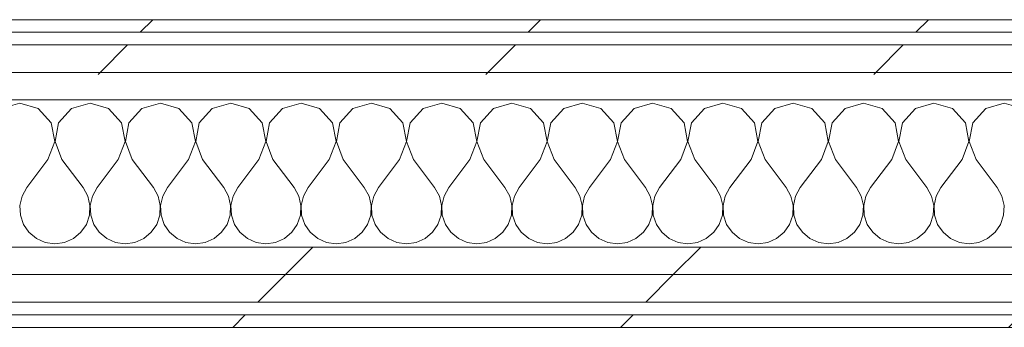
# Model space of a CAD drawing. Header units: millimetres. Extents: x -40968 to 11883, y -18816 to 4378.
# Tile 201 of 209: x 1250 to 1717, y -12070 to -11924. Entities that reach past the tile are written whole.
import ezdxf

# ---------------------------------------------------------------- set-up
doc = ezdxf.new("R2010")
doc.units = ezdxf.units.MM
doc.header["$MEASUREMENT"] = 0
doc.linetypes.add('Wipeout_Contour', pattern=[1000, 0, -1000])
doc.layers.add('Nuevo_08_E_Envans secs', color=7, linetype='Continuous')
doc.layers.add('Nuevo_08_E_Envans secs_Pluma_Nº__1', color=7, linetype='Continuous', lineweight=5)
for name, color, linetype, lineweight, true_color in [('Nuevo_08_E_Envans secs_Pluma_Nº__102', 7, 'Continuous', 5, 0xcccccc), ('Nuevo_08_E_Envans secs_Pluma_Nº__171', 171, 'Continuous', 13, 0xaaaaff), ('Nuevo_08_E_Envans secs_Pluma_Nº__177', 7, 'Continuous', 15, 0xf7e046)]:
    doc.layers.add(name, color=color, linetype=linetype, lineweight=lineweight, true_color=true_color)
pattern_1 = [(45, (0, 0), (-183.848, 183.848), [195, -65]), (45, (7e-14, 183.85), (-183.848, 183.848), [195, -65])]

# ---------------------------------------------------------------- blocks, each defined once
blk = doc.blocks.new('*X402')
at = {"layer": 'Nuevo_08_E_Envans secs_Pluma_Nº__102', "color": 254, "linetype": 'Continuous', "lineweight": 5, "true_color": 0xcccccc}
for p, q in [((1250, -11963.64), (1241.24, -11966.13)), ((1258.76, -11966.13), (1250, -11963.64)), ((1264.91, -11972.86), (1258.76, -11966.13)), ((1274.57, -11966.13), (1268.43, -11972.86)), ((1283.33, -11963.64), (1274.57, -11966.13)), ((1292.1, -11966.13), (1283.33, -11963.64)), ((1298.24, -11972.86), (1292.1, -11966.13)), ((1307.9, -11966.13), (1301.76, -11972.86)), ((1316.67, -11963.64), (1307.9, -11966.13)), ((1325.43, -11966.13), (1316.67, -11963.64)), ((1331.57, -11972.86), (1325.43, -11966.13)), ((1341.24, -11966.13), (1335.09, -11972.86)), ((1350, -11963.64), (1341.24, -11966.13)), ((1358.76, -11966.13), (1350, -11963.64)), ((1364.91, -11972.86), (1358.76, -11966.13)), ((1374.57, -11966.13), (1368.43, -11972.86)), ((1383.33, -11963.64), (1374.57, -11966.13)), ((1392.1, -11966.13), (1383.33, -11963.64)), ((1398.24, -11972.86), (1392.1, -11966.13)), ((1407.9, -11966.13), (1401.76, -11972.86)), ((1416.67, -11963.64), (1407.9, -11966.13)), ((1425.43, -11966.13), (1416.67, -11963.64)), ((1431.57, -11972.86), (1425.43, -11966.13)), ((1441.24, -11966.13), (1435.09, -11972.86)), ((1450, -11963.64), (1441.24, -11966.13)), ((1458.76, -11966.13), (1450, -11963.64)), ((1464.91, -11972.86), (1458.76, -11966.13)), ((1474.57, -11966.13), (1468.43, -11972.86)), ((1483.33, -11963.64), (1474.57, -11966.13)), ((1492.1, -11966.13), (1483.33, -11963.64)), ((1498.24, -11972.86), (1492.1, -11966.13)), ((1507.9, -11966.13), (1501.76, -11972.86)), ((1516.67, -11963.64), (1507.9, -11966.13)), ((1525.43, -11966.13), (1516.67, -11963.64)), ((1531.57, -11972.86), (1525.43, -11966.13)), ((1541.24, -11966.13), (1535.09, -11972.86)), ((1550, -11963.64), (1541.24, -11966.13)), ((1558.76, -11966.13), (1550, -11963.64)), ((1564.91, -11972.86), (1558.76, -11966.13)), ((1574.57, -11966.13), (1568.43, -11972.86)), ((1583.33, -11963.64), (1574.57, -11966.13)), ((1592.1, -11966.13), (1583.33, -11963.64)), ((1598.24, -11972.86), (1592.1, -11966.13)), ((1607.9, -11966.13), (1601.76, -11972.86)), ((1616.67, -11963.64), (1607.9, -11966.13)), ((1625.43, -11966.13), (1616.67, -11963.64)), ((1631.57, -11972.86), (1625.43, -11966.13)), ((1641.24, -11966.13), (1635.09, -11972.86)), ((1650, -11963.64), (1641.24, -11966.13)), ((1658.76, -11966.13), (1650, -11963.64)), ((1664.91, -11972.86), (1658.76, -11966.13)), ((1674.57, -11966.13), (1668.43, -11972.86)), ((1683.33, -11963.64), (1674.57, -11966.13)), ((1692.1, -11966.13), (1683.33, -11963.64)), ((1698.24, -11972.86), (1692.1, -11966.13)), ((1707.9, -11966.13), (1701.76, -11972.86)), ((1716.67, -11963.64), (1707.9, -11966.13)), ((1725.43, -11966.13), (1716.67, -11963.64)), ((1266.6, -11981.81), (1264.91, -11972.86)), ((1268.43, -11972.86), (1266.73, -11981.81)), ((1299.93, -11981.81), (1298.24, -11972.86)), ((1301.76, -11972.86), (1300.07, -11981.81)), ((1333.27, -11981.81), (1331.57, -11972.86)), ((1335.09, -11972.86), (1333.4, -11981.81)), ((1366.6, -11981.81), (1364.91, -11972.86)), ((1368.43, -11972.86), (1366.73, -11981.81)), ((1399.93, -11981.81), (1398.24, -11972.86)), ((1401.76, -11972.86), (1400.07, -11981.81)), ((1433.27, -11981.81), (1431.57, -11972.86)), ((1435.09, -11972.86), (1433.4, -11981.81)), ((1466.6, -11981.81), (1464.91, -11972.86)), ((1468.43, -11972.86), (1466.73, -11981.81)), ((1499.93, -11981.81), (1498.24, -11972.86)), ((1501.76, -11972.86), (1500.07, -11981.81)), ((1533.27, -11981.81), (1531.57, -11972.86)), ((1535.09, -11972.86), (1533.4, -11981.81)), ((1566.6, -11981.81), (1564.91, -11972.86)), ((1568.43, -11972.86), (1566.73, -11981.81)), ((1599.93, -11981.81), (1598.24, -11972.86)), ((1601.76, -11972.86), (1600.07, -11981.81)), ((1633.27, -11981.81), (1631.57, -11972.86)), ((1635.09, -11972.86), (1633.4, -11981.81)), ((1666.6, -11981.81), (1664.91, -11972.86)), ((1668.43, -11972.86), (1666.73, -11981.81)), ((1699.93, -11981.81), (1698.24, -11972.86)), ((1701.76, -11972.86), (1700.07, -11981.81)), ((1263.33, -11990.31), (1266.6, -11981.81)), ((1266.73, -11981.81), (1270, -11990.31)), ((1296.67, -11990.31), (1299.93, -11981.81)), ((1300.07, -11981.81), (1303.33, -11990.31)), ((1330, -11990.31), (1333.27, -11981.81)), ((1333.4, -11981.81), (1336.67, -11990.31)), ((1363.33, -11990.31), (1366.6, -11981.81)), ((1366.73, -11981.81), (1370, -11990.31)), ((1396.67, -11990.31), (1399.93, -11981.81)), ((1400.07, -11981.81), (1403.33, -11990.31)), ((1430, -11990.31), (1433.27, -11981.81)), ((1433.4, -11981.81), (1436.67, -11990.31)), ((1463.33, -11990.31), (1466.6, -11981.81)), ((1466.73, -11981.81), (1470, -11990.31)), ((1496.67, -11990.31), (1499.93, -11981.81)), ((1500.07, -11981.81), (1503.33, -11990.31)), ((1530, -11990.31), (1533.27, -11981.81)), ((1533.4, -11981.81), (1536.67, -11990.31)), ((1563.33, -11990.31), (1566.6, -11981.81)), ((1566.73, -11981.81), (1570, -11990.31)), ((1596.67, -11990.31), (1599.93, -11981.81)), ((1600.07, -11981.81), (1603.33, -11990.31)), ((1630, -11990.31), (1633.27, -11981.81)), ((1633.4, -11981.81), (1636.67, -11990.31)), ((1663.33, -11990.31), (1666.6, -11981.81)), ((1666.73, -11981.81), (1670, -11990.31)), ((1696.67, -11990.31), (1699.93, -11981.81)), ((1700.07, -11981.81), (1703.33, -11990.31)), ((1263.33, -11990.31), (1253.33, -12003.64)), ((1270, -11990.31), (1280, -12003.64)), ((1296.67, -11990.31), (1286.67, -12003.64)), ((1303.33, -11990.31), (1313.33, -12003.64)), ((1330, -11990.31), (1320, -12003.64)), ((1336.67, -11990.31), (1346.67, -12003.64)), ((1363.33, -11990.31), (1353.33, -12003.64)), ((1370, -11990.31), (1380, -12003.64)), ((1396.67, -11990.31), (1386.67, -12003.64)), ((1403.33, -11990.31), (1413.33, -12003.64)), ((1430, -11990.31), (1420, -12003.64)), ((1436.67, -11990.31), (1446.67, -12003.64)), ((1463.33, -11990.31), (1453.33, -12003.64)), ((1470, -11990.31), (1480, -12003.64)), ((1496.67, -11990.31), (1486.67, -12003.64)), ((1503.33, -11990.31), (1513.33, -12003.64)), ((1530, -11990.31), (1520, -12003.64)), ((1536.67, -11990.31), (1546.67, -12003.64)), ((1563.33, -11990.31), (1553.33, -12003.64)), ((1570, -11990.31), (1580, -12003.64)), ((1596.67, -11990.31), (1586.67, -12003.64)), ((1603.33, -11990.31), (1613.33, -12003.64)), ((1630, -11990.31), (1620, -12003.64)), ((1636.67, -11990.31), (1646.67, -12003.64)), ((1663.33, -11990.31), (1653.33, -12003.64)), ((1670, -11990.31), (1680, -12003.64)), ((1696.67, -11990.31), (1686.67, -12003.64)), ((1703.33, -11990.31), (1713.33, -12003.64)), ((1253.33, -12003.64), (1251.11, -12007.67)), ((1282.23, -12007.67), (1280, -12003.64)), ((1286.67, -12003.64), (1284.44, -12007.67)), ((1315.56, -12007.67), (1313.33, -12003.64)), ((1320, -12003.64), (1317.77, -12007.67)), ((1348.89, -12007.67), (1346.67, -12003.64)), ((1353.33, -12003.64), (1351.11, -12007.67)), ((1382.23, -12007.67), (1380, -12003.64)), ((1386.67, -12003.64), (1384.44, -12007.67)), ((1415.56, -12007.67), (1413.33, -12003.64)), ((1420, -12003.64), (1417.77, -12007.67)), ((1448.89, -12007.67), (1446.67, -12003.64)), ((1453.33, -12003.64), (1451.11, -12007.67)), ((1482.23, -12007.67), (1480, -12003.64)), ((1486.67, -12003.64), (1484.44, -12007.67)), ((1515.56, -12007.67), (1513.33, -12003.64)), ((1520, -12003.64), (1517.77, -12007.67)), ((1548.89, -12007.67), (1546.67, -12003.64)), ((1553.33, -12003.64), (1551.11, -12007.67)), ((1582.23, -12007.67), (1580, -12003.64)), ((1586.67, -12003.64), (1584.44, -12007.67)), ((1615.56, -12007.67), (1613.33, -12003.64)), ((1620, -12003.64), (1617.77, -12007.67)), ((1648.89, -12007.67), (1646.67, -12003.64)), ((1653.33, -12003.64), (1651.11, -12007.67)), ((1682.23, -12007.67), (1680, -12003.64)), ((1686.67, -12003.64), (1684.44, -12007.67)), ((1715.56, -12007.67), (1713.33, -12003.64)), ((1251.11, -12007.67), (1250.07, -12012.15)), ((1283.27, -12012.15), (1282.23, -12007.67)), ((1284.44, -12007.67), (1283.4, -12012.15)), ((1316.6, -12012.15), (1315.56, -12007.67)), ((1317.77, -12007.67), (1316.73, -12012.15)), ((1349.93, -12012.15), (1348.89, -12007.67)), ((1351.11, -12007.67), (1350.07, -12012.15)), ((1383.27, -12012.15), (1382.23, -12007.67)), ((1384.44, -12007.67), (1383.4, -12012.15)), ((1416.6, -12012.15), (1415.56, -12007.67)), ((1417.77, -12007.67), (1416.73, -12012.15)), ((1449.93, -12012.15), (1448.89, -12007.67)), ((1451.11, -12007.67), (1450.07, -12012.15)), ((1483.27, -12012.15), (1482.23, -12007.67)), ((1484.44, -12007.67), (1483.4, -12012.15)), ((1516.6, -12012.15), (1515.56, -12007.67)), ((1517.77, -12007.67), (1516.73, -12012.15)), ((1549.93, -12012.15), (1548.89, -12007.67)), ((1551.11, -12007.67), (1550.07, -12012.15)), ((1583.27, -12012.15), (1582.23, -12007.67)), ((1584.44, -12007.67), (1583.4, -12012.15)), ((1616.6, -12012.15), (1615.56, -12007.67)), ((1617.77, -12007.67), (1616.73, -12012.15)), ((1649.93, -12012.15), (1648.89, -12007.67)), ((1651.11, -12007.67), (1650.07, -12012.15)), ((1683.27, -12012.15), (1682.23, -12007.67)), ((1684.44, -12007.67), (1683.4, -12012.15)), ((1716.6, -12012.15), (1715.56, -12007.67)), ((1250.07, -12012.15), (1250.29, -12016.74)), ((1283.04, -12016.74), (1283.27, -12012.15)), ((1283.4, -12012.15), (1283.62, -12016.74)), ((1316.38, -12016.74), (1316.6, -12012.15)), ((1316.73, -12012.15), (1316.96, -12016.74)), ((1349.71, -12016.74), (1349.93, -12012.15)), ((1350.07, -12012.15), (1350.29, -12016.74)), ((1383.04, -12016.74), (1383.27, -12012.15)), ((1383.4, -12012.15), (1383.62, -12016.74)), ((1416.38, -12016.74), (1416.6, -12012.15)), ((1416.73, -12012.15), (1416.96, -12016.74)), ((1449.71, -12016.74), (1449.93, -12012.15)), ((1450.07, -12012.15), (1450.29, -12016.74)), ((1483.04, -12016.74), (1483.27, -12012.15)), ((1483.4, -12012.15), (1483.62, -12016.74)), ((1516.38, -12016.74), (1516.6, -12012.15)), ((1516.73, -12012.15), (1516.96, -12016.74)), ((1549.71, -12016.74), (1549.93, -12012.15)), ((1550.07, -12012.15), (1550.29, -12016.74)), ((1583.04, -12016.74), (1583.27, -12012.15)), ((1583.4, -12012.15), (1583.62, -12016.74)), ((1616.38, -12016.74), (1616.6, -12012.15)), ((1616.73, -12012.15), (1616.96, -12016.74)), ((1649.71, -12016.74), (1649.93, -12012.15)), ((1650.07, -12012.15), (1650.29, -12016.74)), ((1683.04, -12016.74), (1683.27, -12012.15)), ((1683.4, -12012.15), (1683.62, -12016.74)), ((1716.38, -12016.74), (1716.6, -12012.15)), ((1250.29, -12016.74), (1251.76, -12021.1)), ((1281.57, -12021.1), (1283.04, -12016.74)), ((1283.62, -12016.74), (1285.09, -12021.1)), ((1314.91, -12021.1), (1316.38, -12016.74)), ((1316.96, -12016.74), (1318.43, -12021.1)), ((1348.24, -12021.1), (1349.71, -12016.74)), ((1350.29, -12016.74), (1351.76, -12021.1)), ((1381.57, -12021.1), (1383.04, -12016.74)), ((1383.62, -12016.74), (1385.09, -12021.1)), ((1414.91, -12021.1), (1416.38, -12016.74)), ((1416.96, -12016.74), (1418.43, -12021.1)), ((1448.24, -12021.1), (1449.71, -12016.74)), ((1450.29, -12016.74), (1451.76, -12021.1)), ((1481.57, -12021.1), (1483.04, -12016.74)), ((1483.62, -12016.74), (1485.09, -12021.1)), ((1514.91, -12021.1), (1516.38, -12016.74)), ((1516.96, -12016.74), (1518.43, -12021.1)), ((1548.24, -12021.1), (1549.71, -12016.74)), ((1550.29, -12016.74), (1551.76, -12021.1)), ((1581.57, -12021.1), (1583.04, -12016.74)), ((1583.62, -12016.74), (1585.09, -12021.1)), ((1614.91, -12021.1), (1616.38, -12016.74)), ((1616.96, -12016.74), (1618.43, -12021.1)), ((1648.24, -12021.1), (1649.71, -12016.74)), ((1650.29, -12016.74), (1651.76, -12021.1)), ((1681.57, -12021.1), (1683.04, -12016.74)), ((1683.62, -12016.74), (1685.09, -12021.1)), ((1714.91, -12021.1), (1716.38, -12016.74)), ((1251.76, -12021.1), (1254.36, -12024.89)), ((1278.97, -12024.89), (1281.57, -12021.1)), ((1285.09, -12021.1), (1287.7, -12024.89)), ((1312.3, -12024.89), (1314.91, -12021.1)), ((1318.43, -12021.1), (1321.03, -12024.89)), ((1345.64, -12024.89), (1348.24, -12021.1)), ((1351.76, -12021.1), (1354.36, -12024.89)), ((1378.97, -12024.89), (1381.57, -12021.1)), ((1385.09, -12021.1), (1387.7, -12024.89)), ((1412.3, -12024.89), (1414.91, -12021.1)), ((1418.43, -12021.1), (1421.03, -12024.89)), ((1445.64, -12024.89), (1448.24, -12021.1)), ((1451.76, -12021.1), (1454.36, -12024.89)), ((1478.97, -12024.89), (1481.57, -12021.1)), ((1485.09, -12021.1), (1487.7, -12024.89)), ((1512.3, -12024.89), (1514.91, -12021.1)), ((1518.43, -12021.1), (1521.03, -12024.89)), ((1545.64, -12024.89), (1548.24, -12021.1)), ((1551.76, -12021.1), (1554.36, -12024.89)), ((1578.97, -12024.89), (1581.57, -12021.1)), ((1585.09, -12021.1), (1587.7, -12024.89)), ((1612.3, -12024.89), (1614.91, -12021.1)), ((1618.43, -12021.1), (1621.03, -12024.89)), ((1645.64, -12024.89), (1648.24, -12021.1)), ((1651.76, -12021.1), (1654.36, -12024.89)), ((1678.97, -12024.89), (1681.57, -12021.1)), ((1685.09, -12021.1), (1687.7, -12024.89)), ((1712.3, -12024.89), (1714.91, -12021.1)), ((1254.36, -12024.89), (1257.9, -12027.82)), ((1275.43, -12027.82), (1278.97, -12024.89)), ((1287.7, -12024.89), (1291.24, -12027.82)), ((1308.76, -12027.82), (1312.3, -12024.89)), ((1321.03, -12024.89), (1324.57, -12027.82)), ((1342.1, -12027.82), (1345.64, -12024.89)), ((1354.36, -12024.89), (1357.9, -12027.82)), ((1375.43, -12027.82), (1378.97, -12024.89)), ((1387.7, -12024.89), (1391.24, -12027.82)), ((1408.76, -12027.82), (1412.3, -12024.89)), ((1421.03, -12024.89), (1424.57, -12027.82)), ((1442.1, -12027.82), (1445.64, -12024.89)), ((1454.36, -12024.89), (1457.9, -12027.82)), ((1475.43, -12027.82), (1478.97, -12024.89)), ((1487.7, -12024.89), (1491.24, -12027.82)), ((1508.76, -12027.82), (1512.3, -12024.89)), ((1521.03, -12024.89), (1524.57, -12027.82)), ((1542.1, -12027.82), (1545.64, -12024.89)), ((1554.36, -12024.89), (1557.9, -12027.82)), ((1575.43, -12027.82), (1578.97, -12024.89)), ((1587.7, -12024.89), (1591.24, -12027.82)), ((1608.76, -12027.82), (1612.3, -12024.89)), ((1621.03, -12024.89), (1624.57, -12027.82)), ((1642.1, -12027.82), (1645.64, -12024.89)), ((1654.36, -12024.89), (1657.9, -12027.82)), ((1675.43, -12027.82), (1678.97, -12024.89)), ((1687.7, -12024.89), (1691.24, -12027.82)), ((1708.76, -12027.82), (1712.3, -12024.89)), ((1257.9, -12027.82), (1262.11, -12029.67)), ((1262.11, -12029.67), (1266.67, -12030.31)), ((1266.67, -12030.31), (1271.22, -12029.67)), ((1271.22, -12029.67), (1275.43, -12027.82)), ((1291.24, -12027.82), (1295.45, -12029.67)), ((1295.45, -12029.67), (1300, -12030.31)), ((1300, -12030.31), (1304.55, -12029.67)), ((1304.55, -12029.67), (1308.76, -12027.82)), ((1324.57, -12027.82), (1328.78, -12029.67)), ((1328.78, -12029.67), (1333.33, -12030.31)), ((1333.33, -12030.31), (1337.89, -12029.67)), ((1337.89, -12029.67), (1342.1, -12027.82)), ((1357.9, -12027.82), (1362.11, -12029.67)), ((1362.11, -12029.67), (1366.67, -12030.31)), ((1366.67, -12030.31), (1371.22, -12029.67)), ((1371.22, -12029.67), (1375.43, -12027.82)), ((1391.24, -12027.82), (1395.45, -12029.67)), ((1395.45, -12029.67), (1400, -12030.31)), ((1400, -12030.31), (1404.55, -12029.67)), ((1404.55, -12029.67), (1408.76, -12027.82)), ((1424.57, -12027.82), (1428.78, -12029.67)), ((1428.78, -12029.67), (1433.33, -12030.31)), ((1433.33, -12030.31), (1437.89, -12029.67)), ((1437.89, -12029.67), (1442.1, -12027.82)), ((1457.9, -12027.82), (1462.11, -12029.67)), ((1462.11, -12029.67), (1466.67, -12030.31)), ((1466.67, -12030.31), (1471.22, -12029.67)), ((1471.22, -12029.67), (1475.43, -12027.82)), ((1491.24, -12027.82), (1495.45, -12029.67)), ((1495.45, -12029.67), (1500, -12030.31)), ((1500, -12030.31), (1504.55, -12029.67)), ((1504.55, -12029.67), (1508.76, -12027.82)), ((1524.57, -12027.82), (1528.78, -12029.67)), ((1528.78, -12029.67), (1533.33, -12030.31)), ((1533.33, -12030.31), (1537.89, -12029.67)), ((1537.89, -12029.67), (1542.1, -12027.82)), ((1557.9, -12027.82), (1562.11, -12029.67)), ((1562.11, -12029.67), (1566.67, -12030.31)), ((1566.67, -12030.31), (1571.22, -12029.67)), ((1571.22, -12029.67), (1575.43, -12027.82)), ((1591.24, -12027.82), (1595.45, -12029.67)), ((1595.45, -12029.67), (1600, -12030.31)), ((1600, -12030.31), (1604.55, -12029.67)), ((1604.55, -12029.67), (1608.76, -12027.82)), ((1624.57, -12027.82), (1628.78, -12029.67)), ((1628.78, -12029.67), (1633.33, -12030.31)), ((1633.33, -12030.31), (1637.89, -12029.67)), ((1637.89, -12029.67), (1642.1, -12027.82)), ((1657.9, -12027.82), (1662.11, -12029.67)), ((1662.11, -12029.67), (1666.67, -12030.31)), ((1666.67, -12030.31), (1671.22, -12029.67)), ((1671.22, -12029.67), (1675.43, -12027.82)), ((1691.24, -12027.82), (1695.45, -12029.67)), ((1695.45, -12029.67), (1700, -12030.31)), ((1700, -12030.31), (1704.55, -12029.67)), ((1704.55, -12029.67), (1708.76, -12027.82))]:
    blk.add_line(p, q, dxfattribs=at)
blk = doc.blocks.new('Muro_133_1', base_point=(6082.11, -12069.98))
at = {"color": 254, "linetype": 'Wipeout_Contour', "lineweight": 0, "ltscale": 48905.35681}
blk.add_wipeout([(369.89, -11923.98), (369.89, -11929.98), (3807.4, -11929.98), (3807.4, -11923.98)], dxfattribs=at).dxf.layer = 'Nuevo_08_E_Envans secs'
at = {"color": 254, "linetype": 'Wipeout_Contour', "lineweight": 0, "ltscale": 48966.250162}
blk.add_wipeout([(375.89, -11948.98), (3807.4, -11948.98), (3807.4, -11935.98), (375.89, -11935.98)], dxfattribs=at).dxf.layer = 'Nuevo_08_E_Envans secs'
at = {"color": 254, "linetype": 'Wipeout_Contour', "lineweight": 0, "ltscale": 48890.412876}
blk.add_wipeout([(843.89, -12069.98), (2622.91, -12069.98), (2622.91, -12063.98), (843.89, -12063.98)], dxfattribs=at).dxf.layer = 'Nuevo_08_E_Envans secs'
at = {"layer": 'Nuevo_08_E_Envans secs_Pluma_Nº__171', "linetype": 'Continuous', "lineweight": 13, "true_color": 0xaaaaff}
h = blk.add_hatch(dxfattribs=at)
h.set_pattern_fill('Panellat_HPL_0001', color=161, style=0, pattern_type=2)
h.set_pattern_definition(pattern_1)
h.paths.add_polyline_path([(369.89, -11923.98), (369.89, -11929.98), (3807.4, -11929.98), (3807.4, -11923.98)])
h = blk.add_hatch(dxfattribs=at)
h.set_pattern_fill('Panellat_HPL_0001', color=161, style=0, pattern_type=2)
h.set_pattern_definition(pattern_1)
h.paths.add_polyline_path([(843.89, -12069.98), (2622.91, -12069.98), (2622.91, -12063.98), (843.89, -12063.98)])
at = {"layer": 'Nuevo_08_E_Envans secs_Pluma_Nº__177', "linetype": 'Continuous', "lineweight": 15, "true_color": 0xf7e046}
h = blk.add_hatch(dxfattribs=at)
h.set_pattern_fill('Panellat_HPL_0001', color=53, style=0, pattern_type=2)
h.set_pattern_definition(pattern_1)
h.paths.add_polyline_path([(375.89, -11948.98), (3807.4, -11948.98), (3807.4, -11935.98), (375.89, -11935.98)])
at = {"layer": 'Nuevo_08_E_Envans secs_Pluma_Nº__1', "color": 7, "linetype": 'Continuous', "lineweight": 5}
for p, q in [((3807.4, -11929.98), (375.89, -11929.98)), ((3807.4, -11935.98), (375.89, -11935.98)), ((2622.91, -12063.98), (843.89, -12063.98))]:
    blk.add_line(p, q, dxfattribs=at)
at = {"layer": 'Nuevo_08_E_Envans secs_Pluma_Nº__1', "color": 7, "linetype": 'Continuous', "lineweight": 5, "flags": 128}
for points in [[(3807.4, -11923.98), (363.89, -11923.98)], [(843.89, -12069.98), (2622.91, -12069.98)]]:
    blk.add_lwpolyline(points, dxfattribs=at)
at = {"color": 254, "linetype": 'Wipeout_Contour', "lineweight": 0, "ltscale": 49017.841127}
blk.add_wipeout([(388.89, -11961.98), (3807.4, -11961.98), (3807.4, -11948.98), (388.89, -11948.98)], dxfattribs=at).dxf.layer = 'Nuevo_08_E_Envans secs'
at = {"layer": 'Nuevo_08_E_Envans secs_Pluma_Nº__177', "linetype": 'Continuous', "lineweight": 15, "true_color": 0xf7e046}
h = blk.add_hatch(dxfattribs=at)
h.set_pattern_fill('Panellat_HPL_0001', color=53, style=0, pattern_type=2)
h.set_pattern_definition(pattern_1)
h.paths.add_polyline_path([(388.89, -11961.98), (3807.4, -11961.98), (3807.4, -11948.98), (388.89, -11948.98)])
at = {"layer": 'Nuevo_08_E_Envans secs_Pluma_Nº__1', "color": 7, "linetype": 'Continuous', "lineweight": 5}
for p, q in [((3807.4, -11948.98), (388.89, -11948.98)), ((2660.91, -11961.98), (818.89, -11961.98))]:
    blk.add_line(p, q, dxfattribs=at)
at = {"layer": 'Nuevo_08_E_Envans secs', "color": 7, "lineweight": 20}
blk.add_blockref('*X402', (0, 0), dxfattribs=at)
at = {"color": 254, "linetype": 'Wipeout_Contour', "lineweight": 0, "ltscale": 48785.104268}
blk.add_wipeout([(818.89, -12044.98), (2647.91, -12044.98), (2647.91, -12031.98), (818.89, -12031.98)], dxfattribs=at).dxf.layer = 'Nuevo_08_E_Envans secs'
at = {"layer": 'Nuevo_08_E_Envans secs_Pluma_Nº__177', "linetype": 'Continuous', "lineweight": 15, "true_color": 0xf7e046}
h = blk.add_hatch(dxfattribs=at)
h.set_pattern_fill('Panellat_HPL_0001', color=53, style=0, pattern_type=2)
h.set_pattern_definition(pattern_1)
h.paths.add_polyline_path([(818.89, -12044.98), (2647.91, -12044.98), (2647.91, -12031.98), (818.89, -12031.98)])
at = {"layer": 'Nuevo_08_E_Envans secs_Pluma_Nº__1', "color": 7, "linetype": 'Continuous', "lineweight": 5}
blk.add_line((2647.91, -12031.98), (818.89, -12031.98), dxfattribs=at)
at = {"color": 254, "linetype": 'Wipeout_Contour', "lineweight": 0, "ltscale": 48832.647747}
blk.add_wipeout([(831.89, -12057.98), (2634.91, -12057.98), (2634.91, -12044.98), (831.89, -12044.98)], dxfattribs=at).dxf.layer = 'Nuevo_08_E_Envans secs'
at = {"layer": 'Nuevo_08_E_Envans secs_Pluma_Nº__177', "linetype": 'Continuous', "lineweight": 15, "true_color": 0xf7e046}
h = blk.add_hatch(dxfattribs=at)
h.set_pattern_fill('Panellat_HPL_0001', color=53, style=0, pattern_type=2)
h.set_pattern_definition(pattern_1)
h.paths.add_polyline_path([(831.89, -12057.98), (2634.91, -12057.98), (2634.91, -12044.98), (831.89, -12044.98)])
at = {"layer": 'Nuevo_08_E_Envans secs_Pluma_Nº__1', "color": 7, "linetype": 'Continuous', "lineweight": 5}
for p, q in [((2634.91, -12044.98), (831.89, -12044.98)), ((2628.91, -12057.98), (837.89, -12057.98))]:
    blk.add_line(p, q, dxfattribs=at)

msp = doc.modelspace()

# ---------------------------------------------------------------- block references
at = {"layer": 'Nuevo_08_E_Envans secs', "color": 7, "lineweight": 20}
msp.add_blockref('Muro_133_1', (6082.11, -12069.98), dxfattribs=at)

doc.saveas('drawing.dxf')
